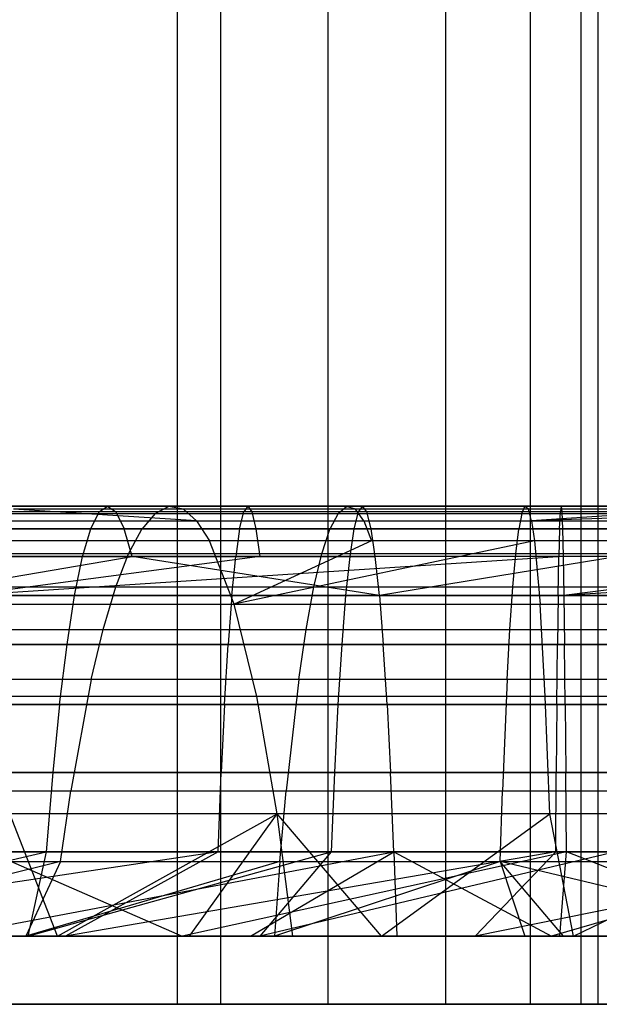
# Model space of a CAD drawing. Extents: x 0.1 to 12.1, y -6 to 6.
# Tile 145 of 181: x 9.796 to 10.066, y -0.9 to -0.442. Entities that reach past the tile are written whole.
import ezdxf

# ---------------------------------------------------------------- set-up
doc = ezdxf.new("R2010")
doc.units = 0
doc.header["$LTSCALE"] = 2.54
doc.layers.get('0').update_dxf_attribs({"linetype": 'CONTINUOUS'})

# ---------------------------------------------------------------- blocks, each defined once
blk = doc.blocks.new('DROPS_COLOR_C_STL')
at = {"color": 0}
for p, q in [((9.86913, 0.9, 38.28961), (9.86913, -0.9, 38.28961)), ((9.86913, 0.9, 38.28961), (9.86913, -0.9, 38.28961)), ((9.88945, -0.9, 27.89805), (9.88945, 0.9, 27.89805)), ((9.88945, -0.9, 27.89805), (9.88945, 0.9, 27.89805)), ((9.93924, 0.9, 38.53092), (9.93924, -0.9, 38.53092)), ((9.93924, 0.9, 38.53092), (9.93924, -0.9, 38.53092)), ((9.99406, 0.9, 38.77616), (9.99406, -0.9, 38.77616)), ((9.99406, 0.9, 38.77616), (9.99406, -0.9, 38.77616)), ((10.03336, 0.9, 39.02435), (10.03336, -0.9, 39.02435)), ((10.03336, 0.9, 39.02435), (10.03336, -0.9, 39.02435)), ((10.05701, 0.9, 39.27452), (10.05701, -0.9, 39.27452)), ((10.05701, 0.9, 39.27452), (10.05701, -0.9, 39.27452)), ((10.06491, 0.9, 39.52568), (10.06491, -0.9, 39.52568)), ((10.06491, 0.9, 39.52568), (10.06491, -0.9, 39.52568)), ((9.83675, -0.66832, 19.54565), (9.71835, -0.66832, 19.53533)), ((9.83675, -0.66832, 19.54565), (9.71835, -0.66832, 19.53533)), ((9.75634, -0.66832, 21.3444), (9.90201, -0.66832, 21.35129)), ((9.75634, -0.66832, 21.3444), (9.90201, -0.66832, 21.35129)), ((9.8651, -0.66848, 17.7547), (9.78341, -0.66848, 17.7423)), ((9.8651, -0.66848, 17.7547), (9.78341, -0.66848, 17.7423)), ((9.83285, -0.67094, 19.6015), (9.83675, -0.66832, 19.54565)), ((9.83285, -0.67094, 19.6015), (9.83675, -0.66832, 19.54565)), ((9.95542, -0.66832, 19.55196), (9.83675, -0.66832, 19.54565)), ((9.95542, -0.66832, 19.55196), (9.83675, -0.66832, 19.54565)), ((9.83675, -0.66832, 19.54565), (9.84064, -0.67094, 19.4898)), ((9.83675, -0.66832, 19.54565), (9.84064, -0.67094, 19.4898)), ((9.85887, -0.6717, 17.8039), (9.8651, -0.66848, 17.7547)), ((9.85887, -0.6717, 17.8039), (9.8651, -0.66848, 17.7547)), ((9.87211, -0.66978, 17.69931), (9.8651, -0.66848, 17.7547)), ((9.87211, -0.66978, 17.69931), (9.8651, -0.66848, 17.7547)), ((9.9479, -0.66848, 17.76315), (9.8651, -0.66848, 17.7547)), ((9.9479, -0.66848, 17.76315), (9.8651, -0.66848, 17.7547)), ((9.90201, -0.66832, 21.35129), (9.90013, -0.67094, 21.40725)), ((9.90201, -0.66832, 21.35129), (9.90013, -0.67094, 21.40725)), ((9.90201, -0.66832, 21.35129), (10.04782, -0.66832, 21.35415)), ((9.90201, -0.66832, 21.35129), (10.04782, -0.66832, 21.35415)), ((9.90201, -0.66832, 21.35129), (9.9039, -0.67094, 21.29533)), ((9.90201, -0.66832, 21.35129), (9.9039, -0.67094, 21.29533)), ((9.94407, -0.6717, 17.8126), (9.9479, -0.66848, 17.76315)), ((9.94407, -0.6717, 17.8126), (9.9479, -0.66848, 17.76315)), ((9.95222, -0.66978, 17.70748), (9.9479, -0.66848, 17.76315)), ((9.95222, -0.66978, 17.70748), (9.9479, -0.66848, 17.76315)), ((10.03101, -0.66848, 17.76752), (9.9479, -0.66848, 17.76315)), ((10.03101, -0.66848, 17.76752), (9.9479, -0.66848, 17.76315)), ((9.95542, -0.66832, 19.55196), (9.95342, -0.67094, 19.60791)), ((9.95542, -0.66832, 19.55196), (9.95342, -0.67094, 19.60791)), ((9.95742, -0.67094, 19.49601), (9.95542, -0.66832, 19.55196)), ((10.07405, -0.66832, 19.55424), (9.95542, -0.66832, 19.55196)), ((9.95742, -0.67094, 19.49601), (9.95542, -0.66832, 19.55196)), ((10.07405, -0.66832, 19.55424), (9.95542, -0.66832, 19.55196)), ((10.02959, -0.6717, 17.81709), (10.03101, -0.66848, 17.76752)), ((10.02959, -0.6717, 17.81709), (10.03101, -0.66848, 17.76752)), ((10.03262, -0.66978, 17.7117), (10.03101, -0.66848, 17.76752)), ((10.03262, -0.66978, 17.7117), (10.03101, -0.66848, 17.76752)), ((10.11461, -0.66848, 17.76781), (10.03101, -0.66848, 17.76752)), ((10.11461, -0.66848, 17.76781), (10.03101, -0.66848, 17.76752)), ((10.04782, -0.66832, 21.35415), (10.04748, -0.67094, 21.41014)), ((10.04782, -0.66832, 21.35415), (10.04748, -0.67094, 21.41014)), ((10.04782, -0.66832, 21.35415), (10.19389, -0.66832, 21.35299)), ((10.04782, -0.66832, 21.35415), (10.19389, -0.66832, 21.35299)), ((10.04782, -0.66832, 21.35415), (10.04817, -0.67094, 21.29816)), ((10.04782, -0.66832, 21.35415), (10.04817, -0.67094, 21.29816)), ((9.83285, -0.67094, 19.6015), (9.71256, -0.67094, 19.59101)), ((9.83285, -0.67094, 19.6015), (9.71256, -0.67094, 19.59101)), ((9.84064, -0.67094, 19.4898), (9.72414, -0.67094, 19.47964)), ((9.84064, -0.67094, 19.4898), (9.72414, -0.67094, 19.47964)), ((9.90013, -0.67094, 21.40725), (9.75292, -0.67094, 21.40028)), ((9.90013, -0.67094, 21.40725), (9.75292, -0.67094, 21.40028)), ((9.9039, -0.67094, 21.29533), (9.75976, -0.67094, 21.28851)), ((9.9039, -0.67094, 21.29533), (9.75976, -0.67094, 21.28851)), ((9.77482, -0.6717, 17.79114), (9.85887, -0.6717, 17.8039)), ((9.77482, -0.6717, 17.79114), (9.85887, -0.6717, 17.8039)), ((9.87822, -0.67518, 17.65109), (9.79309, -0.66978, 17.6873)), ((9.87822, -0.67518, 17.65109), (9.79309, -0.66978, 17.6873)), ((9.87211, -0.66978, 17.69931), (9.79309, -0.66978, 17.6873)), ((9.87211, -0.66978, 17.69931), (9.79309, -0.66978, 17.6873)), ((9.82897, -0.67882, 19.6571), (9.83285, -0.67094, 19.6015)), ((9.82897, -0.67882, 19.6571), (9.83285, -0.67094, 19.6015)), ((9.95342, -0.67094, 19.60791), (9.83285, -0.67094, 19.6015)), ((9.95342, -0.67094, 19.60791), (9.83285, -0.67094, 19.6015)), ((9.95742, -0.67094, 19.49601), (9.84064, -0.67094, 19.4898)), ((9.84064, -0.67094, 19.4898), (9.84452, -0.67882, 19.43419)), ((9.95742, -0.67094, 19.49601), (9.84064, -0.67094, 19.4898)), ((9.84064, -0.67094, 19.4898), (9.84452, -0.67882, 19.43419)), ((9.85887, -0.6717, 17.8039), (9.85272, -0.67896, 17.85246)), ((9.85887, -0.6717, 17.8039), (9.85272, -0.67896, 17.85246)), ((9.85887, -0.6717, 17.8039), (9.94407, -0.6717, 17.8126)), ((9.85887, -0.6717, 17.8039), (9.94407, -0.6717, 17.8126)), ((9.87822, -0.67518, 17.65109), (9.87211, -0.66978, 17.69931)), ((9.95222, -0.66978, 17.70748), (9.87211, -0.66978, 17.69931)), ((9.87822, -0.67518, 17.65109), (9.87211, -0.66978, 17.69931)), ((9.95222, -0.66978, 17.70748), (9.87211, -0.66978, 17.69931)), ((9.89825, -0.67882, 21.46296), (9.90013, -0.67094, 21.40725)), ((9.89825, -0.67882, 21.46296), (9.90013, -0.67094, 21.40725)), ((10.04748, -0.67094, 21.41014), (9.90013, -0.67094, 21.40725)), ((10.04748, -0.67094, 21.41014), (9.90013, -0.67094, 21.40725)), ((10.04817, -0.67094, 21.29816), (9.9039, -0.67094, 21.29533)), ((9.9039, -0.67094, 21.29533), (9.90577, -0.67882, 21.23962)), ((9.9039, -0.67094, 21.29533), (9.90577, -0.67882, 21.23962)), ((10.04817, -0.67094, 21.29816), (9.9039, -0.67094, 21.29533)), ((9.94407, -0.6717, 17.8126), (9.94029, -0.67896, 17.86139)), ((9.94407, -0.6717, 17.8126), (9.94029, -0.67896, 17.86139)), ((9.94407, -0.6717, 17.8126), (10.02959, -0.6717, 17.81709)), ((9.94407, -0.6717, 17.8126), (10.02959, -0.6717, 17.81709)), ((9.95342, -0.67094, 19.60791), (9.95143, -0.67882, 19.66362)), ((9.95342, -0.67094, 19.60791), (9.95143, -0.67882, 19.66362)), ((9.95597, -0.67518, 17.65903), (9.95222, -0.66978, 17.70748)), ((10.03262, -0.66978, 17.7117), (9.95222, -0.66978, 17.70748)), ((9.95597, -0.67518, 17.65903), (9.95222, -0.66978, 17.70748)), ((10.03262, -0.66978, 17.7117), (9.95222, -0.66978, 17.70748)), ((10.07395, -0.67094, 19.61023), (9.95342, -0.67094, 19.60791)), ((10.07395, -0.67094, 19.61023), (9.95342, -0.67094, 19.60791)), ((9.95941, -0.67882, 19.4403), (9.95742, -0.67094, 19.49601)), ((10.07415, -0.67094, 19.49826), (9.95742, -0.67094, 19.49601)), ((9.95941, -0.67882, 19.4403), (9.95742, -0.67094, 19.49601)), ((10.07415, -0.67094, 19.49826), (9.95742, -0.67094, 19.49601)), ((10.02959, -0.6717, 17.81709), (10.02818, -0.67896, 17.86601)), ((10.02959, -0.6717, 17.81709), (10.02818, -0.67896, 17.86601)), ((10.02959, -0.6717, 17.81709), (10.1156, -0.6717, 17.81739)), ((10.02959, -0.6717, 17.81709), (10.1156, -0.6717, 17.81739)), ((10.03402, -0.67518, 17.66313), (10.03262, -0.66978, 17.7117)), ((10.11349, -0.66978, 17.71199), (10.03262, -0.66978, 17.7117)), ((10.03402, -0.67518, 17.66313), (10.03262, -0.66978, 17.7117)), ((10.11349, -0.66978, 17.71199), (10.03262, -0.66978, 17.7117)), ((10.19429, -0.66978, 17.70833), (10.03402, -0.67518, 17.66313)), ((10.19429, -0.66978, 17.70833), (10.03402, -0.67518, 17.66313)), ((10.11349, -0.66978, 17.71199), (10.03402, -0.67518, 17.66313)), ((10.11349, -0.66978, 17.71199), (10.03402, -0.67518, 17.66313)), ((10.04714, -0.67882, 21.46588), (10.04748, -0.67094, 21.41014)), ((10.04714, -0.67882, 21.46588), (10.04748, -0.67094, 21.41014)), ((10.19509, -0.67094, 21.40897), (10.04748, -0.67094, 21.41014)), ((10.19509, -0.67094, 21.40897), (10.04748, -0.67094, 21.41014)), ((10.19269, -0.67094, 21.29702), (10.04817, -0.67094, 21.29816)), ((10.04817, -0.67094, 21.29816), (10.04851, -0.67882, 21.24242)), ((10.04817, -0.67094, 21.29816), (10.04851, -0.67882, 21.24242)), ((10.19269, -0.67094, 21.29702), (10.04817, -0.67094, 21.29816)), ((9.72545, -0.67518, 17.62409), (9.87822, -0.67518, 17.65109)), ((9.72545, -0.67518, 17.62409), (9.87822, -0.67518, 17.65109)), ((9.87822, -0.67518, 17.65109), (9.95597, -0.67518, 17.65903)), ((9.87822, -0.67518, 17.65109), (9.95597, -0.67518, 17.65903)), ((9.87822, -0.67518, 17.65109), (9.88421, -0.68445, 17.60377)), ((9.87822, -0.67518, 17.65109), (9.88421, -0.68445, 17.60377)), ((9.95597, -0.67518, 17.65903), (10.03402, -0.67518, 17.66313)), ((9.95597, -0.67518, 17.65903), (10.03402, -0.67518, 17.66313)), ((9.95597, -0.67518, 17.65903), (9.95966, -0.68445, 17.61147)), ((9.95597, -0.67518, 17.65903), (9.95966, -0.68445, 17.61147)), ((10.03402, -0.67518, 17.66313), (10.19095, -0.67518, 17.65986)), ((10.03402, -0.67518, 17.66313), (10.19095, -0.67518, 17.65986)), ((10.03402, -0.67518, 17.66313), (10.0354, -0.68445, 17.61544)), ((10.03402, -0.67518, 17.66313), (10.0354, -0.68445, 17.61544)), ((9.82897, -0.67882, 19.6571), (9.7068, -0.67882, 19.64645)), ((9.82897, -0.67882, 19.6571), (9.7068, -0.67882, 19.64645)), ((9.72991, -0.67882, 19.4242), (9.84452, -0.67882, 19.43419)), ((9.72991, -0.67882, 19.4242), (9.84452, -0.67882, 19.43419)), ((9.74951, -0.67882, 21.45592), (9.89825, -0.67882, 21.46296)), ((9.74951, -0.67882, 21.45592), (9.89825, -0.67882, 21.46296)), ((9.76317, -0.67882, 21.23288), (9.90577, -0.67882, 21.23962)), ((9.76317, -0.67882, 21.23288), (9.90577, -0.67882, 21.23962)), ((9.85272, -0.67896, 17.85246), (9.76634, -0.67896, 17.83934)), ((9.85272, -0.67896, 17.85246), (9.76634, -0.67896, 17.83934)), ((9.82519, -0.69175, 19.71126), (9.82897, -0.67882, 19.6571)), ((9.82519, -0.69175, 19.71126), (9.82897, -0.67882, 19.6571)), ((9.95143, -0.67882, 19.66362), (9.82897, -0.67882, 19.6571)), ((9.95143, -0.67882, 19.66362), (9.82897, -0.67882, 19.6571)), ((9.8483, -0.69175, 19.38004), (9.84452, -0.67882, 19.43419)), ((9.95941, -0.67882, 19.4403), (9.84452, -0.67882, 19.43419)), ((9.95941, -0.67882, 19.4403), (9.84452, -0.67882, 19.43419)), ((9.8483, -0.69175, 19.38004), (9.84452, -0.67882, 19.43419)), ((9.84656, -0.69049, 17.90115), (9.85272, -0.67896, 17.85246)), ((9.84656, -0.69049, 17.90115), (9.85272, -0.67896, 17.85246)), ((9.94029, -0.67896, 17.86139), (9.85272, -0.67896, 17.85246)), ((9.94029, -0.67896, 17.86139), (9.85272, -0.67896, 17.85246)), ((9.89825, -0.67882, 21.46296), (9.89643, -0.69175, 21.51721)), ((9.89825, -0.67882, 21.46296), (9.89643, -0.69175, 21.51721)), ((9.89825, -0.67882, 21.46296), (10.04714, -0.67882, 21.46588)), ((9.89825, -0.67882, 21.46296), (10.04714, -0.67882, 21.46588)), ((9.90577, -0.67882, 21.23962), (10.04851, -0.67882, 21.24242)), ((9.90577, -0.67882, 21.23962), (10.04851, -0.67882, 21.24242)), ((9.90577, -0.67882, 21.23962), (9.9076, -0.69175, 21.18537)), ((9.90577, -0.67882, 21.23962), (9.9076, -0.69175, 21.18537)), ((9.93649, -0.69049, 17.91033), (9.94029, -0.67896, 17.86139)), ((9.93649, -0.69049, 17.91033), (9.94029, -0.67896, 17.86139)), ((10.02818, -0.67896, 17.86601), (9.94029, -0.67896, 17.86139)), ((10.02818, -0.67896, 17.86601), (9.94029, -0.67896, 17.86139)), ((9.95143, -0.67882, 19.66362), (9.94949, -0.69175, 19.71787)), ((9.95143, -0.67882, 19.66362), (9.94949, -0.69175, 19.71787)), ((10.07385, -0.67882, 19.66598), (9.95143, -0.67882, 19.66362)), ((10.07385, -0.67882, 19.66598), (9.95143, -0.67882, 19.66362)), ((9.96135, -0.69175, 19.38605), (9.95941, -0.67882, 19.4403)), ((10.07425, -0.67882, 19.44252), (9.95941, -0.67882, 19.4403)), ((9.96135, -0.69175, 19.38605), (9.95941, -0.67882, 19.4403)), ((10.07425, -0.67882, 19.44252), (9.95941, -0.67882, 19.4403)), ((10.02676, -0.69049, 17.91506), (10.02818, -0.67896, 17.86601)), ((10.02676, -0.69049, 17.91506), (10.02818, -0.67896, 17.86601)), ((10.11658, -0.67896, 17.86632), (10.02818, -0.67896, 17.86601)), ((10.11658, -0.67896, 17.86632), (10.02818, -0.67896, 17.86601)), ((10.04714, -0.67882, 21.46588), (10.0468, -0.69175, 21.52017)), ((10.04714, -0.67882, 21.46588), (10.0468, -0.69175, 21.52017)), ((10.04714, -0.67882, 21.46588), (10.19628, -0.67882, 21.4647)), ((10.04714, -0.67882, 21.46588), (10.19628, -0.67882, 21.4647)), ((10.04851, -0.67882, 21.24242), (10.1915, -0.67882, 21.24129)), ((10.04851, -0.67882, 21.24242), (10.1915, -0.67882, 21.24129)), ((10.04851, -0.67882, 21.24242), (10.04884, -0.69175, 21.18814)), ((10.04851, -0.67882, 21.24242), (10.04884, -0.69175, 21.18814)), ((9.88421, -0.68445, 17.60377), (9.73597, -0.68445, 17.57757)), ((9.88421, -0.68445, 17.60377), (9.73597, -0.68445, 17.57757)), ((9.89568, -0.71395, 17.51316), (9.88421, -0.68445, 17.60377)), ((9.95966, -0.68445, 17.61147), (9.88421, -0.68445, 17.60377)), ((9.89568, -0.71395, 17.51316), (9.88421, -0.68445, 17.60377)), ((9.95966, -0.68445, 17.61147), (9.88421, -0.68445, 17.60377)), ((10.0354, -0.68445, 17.61544), (9.89568, -0.71395, 17.51316)), ((10.0354, -0.68445, 17.61544), (9.89568, -0.71395, 17.51316)), ((9.95966, -0.68445, 17.61147), (9.89568, -0.71395, 17.51316)), ((9.95966, -0.68445, 17.61147), (9.89568, -0.71395, 17.51316)), ((10.0354, -0.68445, 17.61544), (9.95966, -0.68445, 17.61147)), ((10.0354, -0.68445, 17.61544), (9.95966, -0.68445, 17.61147)), ((10.18767, -0.68445, 17.61227), (10.0354, -0.68445, 17.61544)), ((10.0354, -0.68445, 17.61544), (10.03802, -0.71395, 17.52415)), ((10.0354, -0.68445, 17.61544), (10.03802, -0.71395, 17.52415)), ((10.18767, -0.68445, 17.61227), (10.0354, -0.68445, 17.61544)), ((9.84656, -0.69049, 17.90115), (9.75784, -0.69049, 17.88767)), ((9.84656, -0.69049, 17.90115), (9.75784, -0.69049, 17.88767)), ((9.84061, -0.70589, 17.94817), (9.84656, -0.69049, 17.90115)), ((9.84061, -0.70589, 17.94817), (9.84656, -0.69049, 17.90115)), ((9.93649, -0.69049, 17.91033), (9.84656, -0.69049, 17.90115)), ((9.93649, -0.69049, 17.91033), (9.84656, -0.69049, 17.90115)), ((9.93283, -0.70589, 17.95758), (9.93649, -0.69049, 17.91033)), ((9.93283, -0.70589, 17.95758), (9.93649, -0.69049, 17.91033)), ((10.02676, -0.69049, 17.91506), (9.93649, -0.69049, 17.91033)), ((10.02676, -0.69049, 17.91506), (9.93649, -0.69049, 17.91033)), ((10.0254, -0.70589, 17.96244), (10.02676, -0.69049, 17.91506)), ((10.0254, -0.70589, 17.96244), (10.02676, -0.69049, 17.91506)), ((10.11756, -0.69049, 17.91538), (10.02676, -0.69049, 17.91506)), ((10.11756, -0.69049, 17.91538), (10.02676, -0.69049, 17.91506)), ((9.82519, -0.69175, 19.71126), (9.70118, -0.69175, 19.70045)), ((9.82519, -0.69175, 19.71126), (9.70118, -0.69175, 19.70045)), ((9.73552, -0.69175, 19.37021), (9.8483, -0.69175, 19.38004)), ((9.73552, -0.69175, 19.37021), (9.8483, -0.69175, 19.38004)), ((9.74106, -0.70994, 19.31696), (9.8483, -0.69175, 19.38004)), ((9.74106, -0.70994, 19.31696), (9.8483, -0.69175, 19.38004)), ((9.89643, -0.69175, 21.51721), (9.74619, -0.69175, 21.51011)), ((9.89643, -0.69175, 21.51721), (9.74619, -0.69175, 21.51011)), ((9.9076, -0.69175, 21.18537), (9.76649, -0.69175, 21.17869)), ((9.9076, -0.69175, 21.18537), (9.76649, -0.69175, 21.17869)), ((10.04884, -0.69175, 21.18814), (9.76976, -0.70994, 21.12525)), ((10.04884, -0.69175, 21.18814), (9.76976, -0.70994, 21.12525)), ((9.9076, -0.69175, 21.18537), (9.76976, -0.70994, 21.12525)), ((9.9076, -0.69175, 21.18537), (9.76976, -0.70994, 21.12525)), ((9.82146, -0.70994, 19.76467), (9.82519, -0.69175, 19.71126)), ((9.82146, -0.70994, 19.76467), (9.82519, -0.69175, 19.71126)), ((9.94949, -0.69175, 19.71787), (9.82519, -0.69175, 19.71126)), ((9.94949, -0.69175, 19.71787), (9.82519, -0.69175, 19.71126)), ((9.8483, -0.69175, 19.38004), (9.96135, -0.69175, 19.38605)), ((9.96326, -0.70994, 19.33255), (9.8483, -0.69175, 19.38004)), ((9.96326, -0.70994, 19.33255), (9.8483, -0.69175, 19.38004)), ((9.8483, -0.69175, 19.38004), (9.96135, -0.69175, 19.38605)), ((9.89463, -0.70994, 21.57072), (9.89643, -0.69175, 21.51721)), ((9.89463, -0.70994, 21.57072), (9.89643, -0.69175, 21.51721)), ((10.0468, -0.69175, 21.52017), (9.89643, -0.69175, 21.51721)), ((10.0468, -0.69175, 21.52017), (9.89643, -0.69175, 21.51721)), ((10.04884, -0.69175, 21.18814), (9.9076, -0.69175, 21.18537)), ((10.04884, -0.69175, 21.18814), (9.9076, -0.69175, 21.18537)), ((9.94949, -0.69175, 19.71787), (9.94758, -0.70994, 19.77137)), ((9.94949, -0.69175, 19.71787), (9.94758, -0.70994, 19.77137)), ((10.07375, -0.69175, 19.72026), (9.94949, -0.69175, 19.71787)), ((10.07375, -0.69175, 19.72026), (9.94949, -0.69175, 19.71787)), ((9.96326, -0.70994, 19.33255), (9.96135, -0.69175, 19.38605)), ((9.96326, -0.70994, 19.33255), (9.96135, -0.69175, 19.38605)), ((10.07435, -0.69175, 19.38823), (9.96135, -0.69175, 19.38605)), ((10.07435, -0.69175, 19.38823), (9.96135, -0.69175, 19.38605)), ((10.07435, -0.69175, 19.38823), (9.96326, -0.70994, 19.33255)), ((10.07435, -0.69175, 19.38823), (9.96326, -0.70994, 19.33255)), ((10.04647, -0.70994, 21.5737), (10.0468, -0.69175, 21.52017)), ((10.04647, -0.70994, 21.5737), (10.0468, -0.69175, 21.52017)), ((10.19744, -0.69175, 21.51897), (10.0468, -0.69175, 21.52017)), ((10.19744, -0.69175, 21.51897), (10.0468, -0.69175, 21.52017)), ((10.19033, -0.69175, 21.18702), (10.04884, -0.69175, 21.18814)), ((10.04884, -0.69175, 21.18814), (10.04917, -0.70994, 21.1346)), ((10.04884, -0.69175, 21.18814), (10.04917, -0.70994, 21.1346)), ((10.19033, -0.69175, 21.18702), (10.04884, -0.69175, 21.18814)), ((10.33174, -0.69175, 21.182), (10.04917, -0.70994, 21.1346)), ((10.19033, -0.69175, 21.18702), (10.04917, -0.70994, 21.1346)), ((10.33174, -0.69175, 21.182), (10.04917, -0.70994, 21.1346)), ((10.19033, -0.69175, 21.18702), (10.04917, -0.70994, 21.1346)), ((9.74962, -0.70589, 17.93436), (9.84061, -0.70589, 17.94817)), ((9.74962, -0.70589, 17.93436), (9.84061, -0.70589, 17.94817)), ((9.83469, -0.72572, 17.9949), (9.84061, -0.70589, 17.94817)), ((9.83469, -0.72572, 17.9949), (9.84061, -0.70589, 17.94817)), ((9.84061, -0.70589, 17.94817), (9.93283, -0.70589, 17.95758)), ((9.84061, -0.70589, 17.94817), (9.93283, -0.70589, 17.95758)), ((9.92919, -0.72572, 18.00454), (9.93283, -0.70589, 17.95758)), ((9.92919, -0.72572, 18.00454), (9.93283, -0.70589, 17.95758)), ((9.93283, -0.70589, 17.95758), (10.0254, -0.70589, 17.96244)), ((9.93283, -0.70589, 17.95758), (10.0254, -0.70589, 17.96244)), ((10.02404, -0.72572, 18.00952), (10.0254, -0.70589, 17.96244)), ((10.02404, -0.72572, 18.00952), (10.0254, -0.70589, 17.96244)), ((10.0254, -0.70589, 17.96244), (10.11851, -0.70589, 17.96277)), ((10.0254, -0.70589, 17.96244), (10.11851, -0.70589, 17.96277)), ((9.82146, -0.70994, 19.76467), (9.69564, -0.70994, 19.7537)), ((9.82146, -0.70994, 19.76467), (9.69564, -0.70994, 19.7537)), ((9.96326, -0.70994, 19.33255), (9.74106, -0.70994, 19.31696)), ((9.96326, -0.70994, 19.33255), (9.74106, -0.70994, 19.31696)), ((9.74292, -0.70994, 21.56355), (9.89463, -0.70994, 21.57072)), ((9.74292, -0.70994, 21.56355), (9.89463, -0.70994, 21.57072)), ((9.75611, -0.71395, 17.48849), (9.89568, -0.71395, 17.51316)), ((9.75611, -0.71395, 17.48849), (9.89568, -0.71395, 17.51316)), ((9.76976, -0.70994, 21.12525), (10.04917, -0.70994, 21.1346)), ((9.76976, -0.70994, 21.12525), (10.04917, -0.70994, 21.1346)), ((9.81793, -0.73264, 19.81525), (9.82146, -0.70994, 19.76467)), ((9.81793, -0.73264, 19.81525), (9.82146, -0.70994, 19.76467)), ((9.94758, -0.70994, 19.77137), (9.82146, -0.70994, 19.76467)), ((9.94758, -0.70994, 19.77137), (9.82146, -0.70994, 19.76467)), ((9.89463, -0.70994, 21.57072), (9.89292, -0.73264, 21.6214)), ((9.89463, -0.70994, 21.57072), (9.89292, -0.73264, 21.6214)), ((9.89463, -0.70994, 21.57072), (10.04647, -0.70994, 21.5737)), ((9.89463, -0.70994, 21.57072), (10.04647, -0.70994, 21.5737)), ((9.89568, -0.71395, 17.51316), (10.03802, -0.71395, 17.52415)), ((9.90625, -0.75683, 17.42967), (9.89568, -0.71395, 17.51316)), ((9.90625, -0.75683, 17.42967), (9.89568, -0.71395, 17.51316)), ((9.89568, -0.71395, 17.51316), (10.03802, -0.71395, 17.52415)), ((9.94758, -0.70994, 19.77137), (9.94577, -0.73264, 19.82204)), ((9.94758, -0.70994, 19.77137), (9.94577, -0.73264, 19.82204)), ((10.07365, -0.70994, 19.7738), (9.94758, -0.70994, 19.77137)), ((10.07365, -0.70994, 19.7738), (9.94758, -0.70994, 19.77137)), ((10.18565, -0.70994, 19.33305), (9.96326, -0.70994, 19.33255)), ((9.96326, -0.70994, 19.33255), (9.96507, -0.73264, 19.28188)), ((9.96326, -0.70994, 19.33255), (9.96507, -0.73264, 19.28188)), ((10.18565, -0.70994, 19.33305), (9.96326, -0.70994, 19.33255)), ((10.03802, -0.71395, 17.52415), (10.1814, -0.71395, 17.52117)), ((10.04045, -0.75683, 17.44004), (10.03802, -0.71395, 17.52415)), ((10.04045, -0.75683, 17.44004), (10.03802, -0.71395, 17.52415)), ((10.03802, -0.71395, 17.52415), (10.1814, -0.71395, 17.52117)), ((10.04647, -0.70994, 21.5737), (10.04616, -0.73264, 21.62441)), ((10.04647, -0.70994, 21.5737), (10.04616, -0.73264, 21.62441)), ((10.04647, -0.70994, 21.5737), (10.19859, -0.70994, 21.5725)), ((10.04647, -0.70994, 21.5737), (10.19859, -0.70994, 21.5725)), ((10.04917, -0.70994, 21.1346), (10.32912, -0.70994, 21.12852)), ((10.04917, -0.70994, 21.1346), (10.32912, -0.70994, 21.12852)), ((10.04917, -0.70994, 21.1346), (10.04948, -0.73264, 21.08389)), ((10.04917, -0.70994, 21.1346), (10.04948, -0.73264, 21.08389)), ((9.74146, -0.72572, 17.98074), (9.83469, -0.72572, 17.9949)), ((9.74146, -0.72572, 17.98074), (9.83469, -0.72572, 17.9949)), ((9.82911, -0.74899, 18.03896), (9.83469, -0.72572, 17.9949)), ((9.82911, -0.74899, 18.03896), (9.83469, -0.72572, 17.9949)), ((9.83469, -0.72572, 17.9949), (9.92919, -0.72572, 18.00454)), ((9.83469, -0.72572, 17.9949), (9.92919, -0.72572, 18.00454)), ((9.92576, -0.74899, 18.04882), (9.92919, -0.72572, 18.00454)), ((9.92576, -0.74899, 18.04882), (9.92919, -0.72572, 18.00454)), ((9.92919, -0.72572, 18.00454), (10.02404, -0.72572, 18.00952)), ((9.92919, -0.72572, 18.00454), (10.02404, -0.72572, 18.00952)), ((10.02276, -0.74899, 18.05392), (10.02404, -0.72572, 18.00952)), ((10.02276, -0.74899, 18.05392), (10.02404, -0.72572, 18.00952)), ((10.02404, -0.72572, 18.00952), (10.11945, -0.72572, 18.00986)), ((10.02404, -0.72572, 18.00952), (10.11945, -0.72572, 18.00986)), ((9.81793, -0.73264, 19.81525), (9.6904, -0.73264, 19.80413)), ((9.81793, -0.73264, 19.81525), (9.6904, -0.73264, 19.80413)), ((9.89292, -0.73264, 21.6214), (9.73982, -0.73264, 21.61416)), ((9.89292, -0.73264, 21.6214), (9.73982, -0.73264, 21.61416)), ((9.74631, -0.73264, 19.26653), (9.96507, -0.73264, 19.28188)), ((9.74631, -0.73264, 19.26653), (9.96507, -0.73264, 19.28188)), ((10.04948, -0.73264, 21.08389), (9.77286, -0.73264, 21.07464)), ((10.04948, -0.73264, 21.08389), (9.77286, -0.73264, 21.07464)), ((9.81449, -0.7606, 19.86457), (9.81793, -0.73264, 19.81525)), ((9.81449, -0.7606, 19.86457), (9.81793, -0.73264, 19.81525)), ((9.94577, -0.73264, 19.82204), (9.81793, -0.73264, 19.81525)), ((9.94577, -0.73264, 19.82204), (9.81793, -0.73264, 19.81525)), ((9.89126, -0.7606, 21.67082), (9.89292, -0.73264, 21.6214)), ((9.89126, -0.7606, 21.67082), (9.89292, -0.73264, 21.6214)), ((10.04616, -0.73264, 21.62441), (9.89292, -0.73264, 21.6214)), ((10.04616, -0.73264, 21.62441), (9.89292, -0.73264, 21.6214)), ((9.94577, -0.73264, 19.82204), (9.94401, -0.7606, 19.87146)), ((9.94577, -0.73264, 19.82204), (9.94401, -0.7606, 19.87146)), ((10.07356, -0.73264, 19.82451), (9.94577, -0.73264, 19.82204)), ((10.07356, -0.73264, 19.82451), (9.94577, -0.73264, 19.82204)), ((9.96507, -0.73264, 19.28188), (10.18402, -0.73264, 19.28237)), ((9.96683, -0.7606, 19.23246), (9.96507, -0.73264, 19.28188)), ((9.96507, -0.73264, 19.28188), (10.18402, -0.73264, 19.28237)), ((9.96683, -0.7606, 19.23246), (9.96507, -0.73264, 19.28188)), ((10.04586, -0.7606, 21.67386), (10.04616, -0.73264, 21.62441)), ((10.04586, -0.7606, 21.67386), (10.04616, -0.73264, 21.62441)), ((10.19968, -0.73264, 21.62319), (10.04616, -0.73264, 21.62441)), ((10.19968, -0.73264, 21.62319), (10.04616, -0.73264, 21.62441)), ((10.04979, -0.7606, 21.03445), (10.04948, -0.73264, 21.08389)), ((10.32664, -0.73264, 21.07788), (10.04948, -0.73264, 21.08389)), ((10.04979, -0.7606, 21.03445), (10.04948, -0.73264, 21.08389)), ((10.32664, -0.73264, 21.07788), (10.04948, -0.73264, 21.08389)), ((9.82911, -0.74899, 18.03896), (9.73377, -0.74899, 18.02448)), ((9.82911, -0.74899, 18.03896), (9.73377, -0.74899, 18.02448)), ((9.82911, -0.74899, 18.03896), (9.81963, -0.80073, 18.11385)), ((9.82911, -0.74899, 18.03896), (9.81963, -0.80073, 18.11385)), ((9.92576, -0.74899, 18.04882), (9.82911, -0.74899, 18.03896)), ((9.92576, -0.74899, 18.04882), (9.82911, -0.74899, 18.03896)), ((9.92576, -0.74899, 18.04882), (9.91992, -0.80073, 18.12408)), ((9.92576, -0.74899, 18.04882), (9.91992, -0.80073, 18.12408)), ((10.02276, -0.74899, 18.05392), (9.92576, -0.74899, 18.04882)), ((10.02276, -0.74899, 18.05392), (9.92576, -0.74899, 18.04882)), ((10.02276, -0.74899, 18.05392), (10.02059, -0.80073, 18.12936)), ((10.02276, -0.74899, 18.05392), (10.02059, -0.80073, 18.12936)), ((10.12034, -0.74899, 18.05426), (10.02276, -0.74899, 18.05392)), ((10.12034, -0.74899, 18.05426), (10.02276, -0.74899, 18.05392)), ((9.90625, -0.75683, 17.42967), (9.77467, -0.75683, 17.40642)), ((9.90625, -0.75683, 17.42967), (9.77467, -0.75683, 17.40642)), ((9.9157, -0.81143, 17.35501), (9.90625, -0.75683, 17.42967)), ((9.9157, -0.81143, 17.35501), (9.90625, -0.75683, 17.42967)), ((10.04045, -0.75683, 17.44004), (9.90625, -0.75683, 17.42967)), ((10.04045, -0.75683, 17.44004), (9.90625, -0.75683, 17.42967)), ((10.04261, -0.81143, 17.36481), (10.04045, -0.75683, 17.44004)), ((10.04261, -0.81143, 17.36481), (10.04045, -0.75683, 17.44004)), ((10.17562, -0.75683, 17.43722), (10.04045, -0.75683, 17.44004)), ((10.17562, -0.75683, 17.43722), (10.04045, -0.75683, 17.44004)), ((9.81449, -0.7606, 19.86457), (9.68528, -0.7606, 19.85331)), ((9.81449, -0.7606, 19.86457), (9.68528, -0.7606, 19.85331)), ((9.73679, -0.7606, 21.66351), (9.89126, -0.7606, 21.67082)), ((9.73679, -0.7606, 21.66351), (9.89126, -0.7606, 21.67082)), ((9.96683, -0.7606, 19.23246), (9.75142, -0.7606, 19.21735)), ((9.96683, -0.7606, 19.23246), (9.75142, -0.7606, 19.21735)), ((9.77589, -0.7606, 21.02528), (10.04979, -0.7606, 21.03445)), ((9.77589, -0.7606, 21.02528), (10.04979, -0.7606, 21.03445)), ((9.81449, -0.7606, 19.86457), (9.81133, -0.79219, 19.90984)), ((9.81449, -0.7606, 19.86457), (9.81133, -0.79219, 19.90984)), ((9.81449, -0.7606, 19.86457), (9.94401, -0.7606, 19.87146)), ((9.81449, -0.7606, 19.86457), (9.94401, -0.7606, 19.87146)), ((9.89126, -0.7606, 21.67082), (9.88973, -0.79219, 21.71618)), ((9.89126, -0.7606, 21.67082), (9.88973, -0.79219, 21.71618)), ((9.89126, -0.7606, 21.67082), (10.04586, -0.7606, 21.67386)), ((9.89126, -0.7606, 21.67082), (10.04586, -0.7606, 21.67386)), ((9.94401, -0.7606, 19.87146), (9.94239, -0.79219, 19.91681)), ((9.94401, -0.7606, 19.87146), (9.94239, -0.79219, 19.91681)), ((10.07347, -0.7606, 19.87395), (9.94401, -0.7606, 19.87146)), ((10.07347, -0.7606, 19.87395), (9.94401, -0.7606, 19.87146)), ((10.18243, -0.7606, 19.23295), (9.96683, -0.7606, 19.23246)), ((9.96683, -0.7606, 19.23246), (9.96845, -0.79219, 19.18711)), ((9.96683, -0.7606, 19.23246), (9.96845, -0.79219, 19.18711)), ((10.18243, -0.7606, 19.23295), (9.96683, -0.7606, 19.23246)), ((10.04586, -0.7606, 21.67386), (10.04558, -0.79219, 21.71924)), ((10.04586, -0.7606, 21.67386), (10.04558, -0.79219, 21.71924)), ((10.04586, -0.7606, 21.67386), (10.20074, -0.7606, 21.67263)), ((10.04586, -0.7606, 21.67386), (10.20074, -0.7606, 21.67263)), ((10.04979, -0.7606, 21.03445), (10.32421, -0.7606, 21.02849)), ((10.04979, -0.7606, 21.03445), (10.32421, -0.7606, 21.02849)), ((10.04979, -0.7606, 21.03445), (10.05006, -0.79219, 20.98907)), ((10.04979, -0.7606, 21.03445), (10.05006, -0.79219, 20.98907)), ((9.68059, -0.79219, 19.89845), (9.81133, -0.79219, 19.90984)), ((9.68059, -0.79219, 19.89845), (9.81133, -0.79219, 19.90984)), ((9.88973, -0.79219, 21.71618), (9.73402, -0.79219, 21.70881)), ((9.88973, -0.79219, 21.71618), (9.73402, -0.79219, 21.70881)), ((9.75612, -0.79219, 19.17221), (9.96845, -0.79219, 19.18711)), ((9.75612, -0.79219, 19.17221), (9.96845, -0.79219, 19.18711)), ((10.05006, -0.79219, 20.98907), (9.77866, -0.79219, 20.97998)), ((10.05006, -0.79219, 20.98907), (9.77866, -0.79219, 20.97998)), ((9.81133, -0.79219, 19.90984), (9.8083, -0.82903, 19.95333)), ((9.81133, -0.79219, 19.90984), (9.8083, -0.82903, 19.95333)), ((9.81133, -0.79219, 19.90984), (9.94239, -0.79219, 19.91681)), ((9.81133, -0.79219, 19.90984), (9.94239, -0.79219, 19.91681)), ((9.88826, -0.82903, 21.75975), (9.88973, -0.79219, 21.71618)), ((9.88826, -0.82903, 21.75975), (9.88973, -0.79219, 21.71618)), ((10.04558, -0.79219, 21.71924), (9.88973, -0.79219, 21.71618)), ((10.04558, -0.79219, 21.71924), (9.88973, -0.79219, 21.71618)), ((9.94239, -0.79219, 19.91681), (9.94083, -0.82903, 19.96038)), ((9.94239, -0.79219, 19.91681), (9.94083, -0.82903, 19.96038)), ((10.07339, -0.79219, 19.91934), (9.94239, -0.79219, 19.91681)), ((10.07339, -0.79219, 19.91934), (9.94239, -0.79219, 19.91681)), ((9.96845, -0.79219, 19.18711), (10.18098, -0.79219, 19.18759)), ((9.97001, -0.82903, 19.14355), (9.96845, -0.79219, 19.18711)), ((9.96845, -0.79219, 19.18711), (10.18098, -0.79219, 19.18759)), ((9.97001, -0.82903, 19.14355), (9.96845, -0.79219, 19.18711)), ((10.04531, -0.82903, 21.76283), (10.04558, -0.79219, 21.71924)), ((10.04531, -0.82903, 21.76283), (10.04558, -0.79219, 21.71924)), ((10.20171, -0.79219, 21.718), (10.04558, -0.79219, 21.71924)), ((10.20171, -0.79219, 21.718), (10.04558, -0.79219, 21.71924)), ((10.05033, -0.82903, 20.94547), (10.05006, -0.79219, 20.98907)), ((10.32199, -0.79219, 20.98317), (10.05006, -0.79219, 20.98907)), ((10.05033, -0.82903, 20.94547), (10.05006, -0.79219, 20.98907)), ((10.32199, -0.79219, 20.98317), (10.05006, -0.79219, 20.98907)), ((9.72069, -0.80073, 18.09882), (9.81963, -0.80073, 18.11385)), ((9.72069, -0.80073, 18.09882), (9.81963, -0.80073, 18.11385)), ((9.81491, -0.83362, 18.15113), (9.81963, -0.80073, 18.11385)), ((9.81491, -0.83362, 18.15113), (9.81963, -0.80073, 18.11385)), ((9.81963, -0.80073, 18.11385), (9.91992, -0.80073, 18.12408)), ((9.81963, -0.80073, 18.11385), (9.91992, -0.80073, 18.12408)), ((9.91702, -0.83362, 18.16155), (9.91992, -0.80073, 18.12408)), ((9.91702, -0.83362, 18.16155), (9.91992, -0.80073, 18.12408)), ((9.91992, -0.80073, 18.12408), (10.02059, -0.80073, 18.12936)), ((9.91992, -0.80073, 18.12408), (10.02059, -0.80073, 18.12936)), ((10.01951, -0.83362, 18.16693), (10.02059, -0.80073, 18.12936)), ((10.01951, -0.83362, 18.16693), (10.02059, -0.80073, 18.12936)), ((10.02059, -0.80073, 18.12936), (10.12184, -0.80073, 18.12972)), ((10.02059, -0.80073, 18.12936), (10.12184, -0.80073, 18.12972)), ((9.81357, -0.86832, 17.27827), (9.79126, -0.81143, 17.33302)), ((9.81357, -0.86832, 17.27827), (9.79126, -0.81143, 17.33302)), ((9.9157, -0.81143, 17.35501), (9.79126, -0.81143, 17.33302)), ((9.9157, -0.81143, 17.35501), (9.79126, -0.81143, 17.33302)), ((9.81357, -0.86832, 17.27827), (9.9157, -0.81143, 17.35501)), ((9.81357, -0.86832, 17.27827), (9.9157, -0.81143, 17.35501)), ((9.87492, -0.86832, 17.2901), (9.9157, -0.81143, 17.35501)), ((9.87492, -0.86832, 17.2901), (9.9157, -0.81143, 17.35501)), ((9.92302, -0.86832, 17.29717), (9.9157, -0.81143, 17.35501)), ((9.92302, -0.86832, 17.29717), (9.9157, -0.81143, 17.35501)), ((9.96421, -0.86832, 17.3017), (9.9157, -0.81143, 17.35501)), ((9.96421, -0.86832, 17.3017), (9.9157, -0.81143, 17.35501)), ((10.04261, -0.81143, 17.36481), (9.9157, -0.81143, 17.35501)), ((10.04261, -0.81143, 17.36481), (9.9157, -0.81143, 17.35501)), ((9.96421, -0.86832, 17.3017), (10.04261, -0.81143, 17.36481)), ((9.96421, -0.86832, 17.3017), (10.04261, -0.81143, 17.36481)), ((10.05356, -0.86832, 17.30676), (10.04261, -0.81143, 17.36481)), ((10.05356, -0.86832, 17.30676), (10.04261, -0.81143, 17.36481)), ((10.17044, -0.81143, 17.36215), (10.04261, -0.81143, 17.36481)), ((10.17044, -0.81143, 17.36215), (10.04261, -0.81143, 17.36481)), ((10.05356, -0.86832, 17.30676), (10.17044, -0.81143, 17.36215)), ((10.05356, -0.86832, 17.30676), (10.17044, -0.81143, 17.36215)), ((9.88826, -0.82903, 21.75975), (9.62709, -0.86832, 21.78362)), ((9.88826, -0.82903, 21.75975), (9.62709, -0.86832, 21.78362)), ((9.63992, -0.86832, 19.97663), (9.8083, -0.82903, 19.95333)), ((9.63992, -0.86832, 19.97663), (9.8083, -0.82903, 19.95333)), ((9.67608, -0.82903, 19.9418), (9.8083, -0.82903, 19.95333)), ((9.67608, -0.82903, 19.9418), (9.8083, -0.82903, 19.95333)), ((9.73135, -0.82903, 21.75232), (9.88826, -0.82903, 21.75975)), ((9.73135, -0.82903, 21.75232), (9.88826, -0.82903, 21.75975)), ((9.97001, -0.82903, 19.14355), (9.76062, -0.82903, 19.12885)), ((9.97001, -0.82903, 19.14355), (9.76062, -0.82903, 19.12885)), ((9.76265, -0.86832, 19.09034), (9.97001, -0.82903, 19.14355)), ((9.76265, -0.86832, 19.09034), (9.97001, -0.82903, 19.14355)), ((9.78133, -0.82903, 20.93647), (10.05033, -0.82903, 20.94547)), ((9.78133, -0.82903, 20.93647), (10.05033, -0.82903, 20.94547)), ((9.78133, -0.82903, 20.93647), (9.87148, -0.86832, 20.90259)), ((9.78133, -0.82903, 20.93647), (9.87148, -0.86832, 20.90259)), ((9.8083, -0.82903, 19.95333), (9.79963, -0.86832, 19.99133)), ((9.79963, -0.86832, 19.99133), (9.94083, -0.82903, 19.96038)), ((9.79963, -0.86832, 19.99133), (9.94083, -0.82903, 19.96038)), ((9.8083, -0.82903, 19.95333), (9.79963, -0.86832, 19.99133)), ((9.8083, -0.82903, 19.95333), (9.94083, -0.82903, 19.96038)), ((9.8083, -0.82903, 19.95333), (9.94083, -0.82903, 19.96038)), ((9.88826, -0.82903, 21.75975), (9.81725, -0.86832, 21.79549)), ((9.88826, -0.82903, 21.75975), (9.81725, -0.86832, 21.79549)), ((10.04531, -0.82903, 21.76283), (9.81725, -0.86832, 21.79549)), ((10.04531, -0.82903, 21.76283), (9.81725, -0.86832, 21.79549)), ((10.05033, -0.82903, 20.94547), (9.87148, -0.86832, 20.90259)), ((10.05033, -0.82903, 20.94547), (9.87148, -0.86832, 20.90259)), ((9.88826, -0.82903, 21.75975), (10.04531, -0.82903, 21.76283)), ((9.88826, -0.82903, 21.75975), (10.04531, -0.82903, 21.76283)), ((9.90333, -0.86832, 19.10182), (9.97001, -0.82903, 19.14355)), ((9.90333, -0.86832, 19.10182), (9.97001, -0.82903, 19.14355)), ((9.94083, -0.82903, 19.96038), (9.90769, -0.86832, 19.9976)), ((10.07331, -0.82903, 19.96293), (9.90769, -0.86832, 19.9976)), ((9.94083, -0.82903, 19.96038), (9.90769, -0.86832, 19.9976)), ((10.07331, -0.82903, 19.96293), (9.90769, -0.86832, 19.9976)), ((10.07331, -0.82903, 19.96293), (9.94083, -0.82903, 19.96038)), ((10.07331, -0.82903, 19.96293), (9.94083, -0.82903, 19.96038)), ((10.17958, -0.82903, 19.14402), (9.97001, -0.82903, 19.14355)), ((9.97001, -0.82903, 19.14355), (10.04341, -0.86832, 19.10681)), ((9.97001, -0.82903, 19.14355), (10.04341, -0.86832, 19.10681)), ((9.97001, -0.82903, 19.14355), (9.97138, -0.86832, 19.10505)), ((9.97001, -0.82903, 19.14355), (9.97138, -0.86832, 19.10505)), ((10.17958, -0.82903, 19.14402), (9.97001, -0.82903, 19.14355)), ((10.04531, -0.82903, 21.76283), (10.00784, -0.86832, 21.80101)), ((10.04531, -0.82903, 21.76283), (10.00784, -0.86832, 21.80101)), ((10.20264, -0.82903, 21.76158), (10.00784, -0.86832, 21.80101)), ((10.20264, -0.82903, 21.76158), (10.00784, -0.86832, 21.80101)), ((10.17958, -0.82903, 19.14402), (10.04341, -0.86832, 19.10681)), ((10.17958, -0.82903, 19.14402), (10.04341, -0.86832, 19.10681)), ((10.04531, -0.82903, 21.76283), (10.20264, -0.82903, 21.76158)), ((10.04531, -0.82903, 21.76283), (10.20264, -0.82903, 21.76158)), ((10.04727, -0.86832, 20.90693), (10.05033, -0.82903, 20.94547)), ((10.04727, -0.86832, 20.90693), (10.05033, -0.82903, 20.94547)), ((10.15063, -0.86832, 20.9065), (10.05033, -0.82903, 20.94547)), ((10.15063, -0.86832, 20.9065), (10.05033, -0.82903, 20.94547)), ((10.31986, -0.82903, 20.93963), (10.05033, -0.82903, 20.94547)), ((10.31986, -0.82903, 20.93963), (10.05033, -0.82903, 20.94547)), ((9.81491, -0.83362, 18.15113), (9.67463, -0.86832, 18.16273)), ((9.81491, -0.83362, 18.15113), (9.67463, -0.86832, 18.16273)), ((9.71418, -0.83362, 18.13583), (9.81491, -0.83362, 18.15113)), ((9.71418, -0.83362, 18.13583), (9.81491, -0.83362, 18.15113)), ((9.81491, -0.83362, 18.15113), (9.79872, -0.86832, 18.18296)), ((9.81491, -0.83362, 18.15113), (9.79872, -0.86832, 18.18296)), ((9.91702, -0.83362, 18.16155), (9.79872, -0.86832, 18.18296)), ((9.91702, -0.83362, 18.16155), (9.79872, -0.86832, 18.18296)), ((9.81491, -0.83362, 18.15113), (9.91702, -0.83362, 18.16155)), ((9.81491, -0.83362, 18.15113), (9.91702, -0.83362, 18.16155)), ((9.91702, -0.83362, 18.16155), (9.91442, -0.86832, 18.1951)), ((9.91702, -0.83362, 18.16155), (9.91442, -0.86832, 18.1951)), ((10.01951, -0.83362, 18.16693), (9.91442, -0.86832, 18.1951)), ((10.01951, -0.83362, 18.16693), (9.91442, -0.86832, 18.1951)), ((9.91702, -0.83362, 18.16155), (10.01951, -0.83362, 18.16693)), ((9.91702, -0.83362, 18.16155), (10.01951, -0.83362, 18.16693)), ((10.01951, -0.83362, 18.16693), (10.03102, -0.86832, 18.20088)), ((10.16604, -0.86832, 18.19961), (10.01951, -0.83362, 18.16693)), ((10.01951, -0.83362, 18.16693), (10.12259, -0.83362, 18.16729)), ((10.16604, -0.86832, 18.19961), (10.01951, -0.83362, 18.16693)), ((10.04899, -0.86832, 18.2012), (10.01951, -0.83362, 18.16693)), ((10.04899, -0.86832, 18.2012), (10.01951, -0.83362, 18.16693)), ((10.01951, -0.83362, 18.16693), (10.03102, -0.86832, 18.20088)), ((10.01951, -0.83362, 18.16693), (10.12259, -0.83362, 18.16729)), ((9.62709, -0.86832, 21.78362), (9.81725, -0.86832, 21.79549)), ((9.62709, -0.86832, 21.78362), (9.81725, -0.86832, 21.79549)), ((9.63992, -0.86832, 19.97663), (9.79963, -0.86832, 19.99133)), ((9.63992, -0.86832, 19.97663), (9.79963, -0.86832, 19.99133)), ((9.67463, -0.86832, 18.16273), (9.79872, -0.86832, 18.18296)), ((9.67463, -0.86832, 18.16273), (9.79872, -0.86832, 18.18296)), ((9.81357, -0.86832, 17.27827), (9.72706, -0.86832, 17.25608)), ((9.81357, -0.86832, 17.27827), (9.72706, -0.86832, 17.25608)), ((9.90333, -0.86832, 19.10182), (9.76265, -0.86832, 19.09034)), ((9.90333, -0.86832, 19.10182), (9.76265, -0.86832, 19.09034)), ((9.77674, -0.86832, 15.79797), (10.10693, -0.86832, 16.07844)), ((9.77674, -0.86832, 15.79797), (10.10693, -0.86832, 16.07844)), ((9.77674, -0.86832, 25.21842), (10.10693, -0.86832, 24.93795)), ((9.77674, -0.86832, 25.21842), (10.10693, -0.86832, 24.93795)), ((9.87148, -0.86832, 20.90259), (9.78368, -0.86832, 20.89802)), ((9.87148, -0.86832, 20.90259), (9.78368, -0.86832, 20.89802)), ((9.79872, -0.86832, 18.18296), (9.91442, -0.86832, 18.1951)), ((9.79872, -0.86832, 18.18296), (9.91442, -0.86832, 18.1951)), ((9.79963, -0.86832, 19.99133), (9.90769, -0.86832, 19.9976)), ((9.79963, -0.86832, 19.99133), (9.90769, -0.86832, 19.9976)), ((9.87492, -0.86832, 17.2901), (9.81357, -0.86832, 17.27827)), ((9.87492, -0.86832, 17.2901), (9.81357, -0.86832, 17.27827)), ((9.81725, -0.86832, 21.79549), (10.00784, -0.86832, 21.80101)), ((9.81725, -0.86832, 21.79549), (10.00784, -0.86832, 21.80101)), ((10.04727, -0.86832, 20.90693), (9.87148, -0.86832, 20.90259)), ((10.04727, -0.86832, 20.90693), (9.87148, -0.86832, 20.90259)), ((9.92302, -0.86832, 17.29717), (9.87492, -0.86832, 17.2901)), ((9.92302, -0.86832, 17.29717), (9.87492, -0.86832, 17.2901)), ((9.97138, -0.86832, 19.10505), (9.90333, -0.86832, 19.10182)), ((9.97138, -0.86832, 19.10505), (9.90333, -0.86832, 19.10182)), ((9.90769, -0.86832, 19.9976), (10.06631, -0.86832, 20.00143)), ((9.90769, -0.86832, 19.9976), (10.06631, -0.86832, 20.00143)), ((9.91442, -0.86832, 18.1951), (10.03102, -0.86832, 18.20088)), ((9.91442, -0.86832, 18.1951), (10.03102, -0.86832, 18.20088)), ((9.96421, -0.86832, 17.3017), (9.92302, -0.86832, 17.29717)), ((9.96421, -0.86832, 17.3017), (9.92302, -0.86832, 17.29717)), ((10.05356, -0.86832, 17.30676), (9.96421, -0.86832, 17.3017)), ((10.05356, -0.86832, 17.30676), (9.96421, -0.86832, 17.3017)), ((10.04341, -0.86832, 19.10681), (9.97138, -0.86832, 19.10505)), ((10.04341, -0.86832, 19.10681), (9.97138, -0.86832, 19.10505)), ((10.00784, -0.86832, 21.80101), (10.19889, -0.86832, 21.80019)), ((10.00784, -0.86832, 21.80101), (10.19889, -0.86832, 21.80019)), ((10.03102, -0.86832, 18.20088), (10.04899, -0.86832, 18.2012)), ((10.03102, -0.86832, 18.20088), (10.04899, -0.86832, 18.2012)), ((10.18283, -0.86832, 19.10537), (10.04341, -0.86832, 19.10681)), ((10.18283, -0.86832, 19.10537), (10.04341, -0.86832, 19.10681)), ((10.15063, -0.86832, 20.9065), (10.04727, -0.86832, 20.90693)), ((10.15063, -0.86832, 20.9065), (10.04727, -0.86832, 20.90693)), ((10.04899, -0.86832, 18.2012), (10.16604, -0.86832, 18.19961)), ((10.04899, -0.86832, 18.2012), (10.16604, -0.86832, 18.19961)), ((10.14301, -0.86832, 17.3054), (10.05356, -0.86832, 17.30676)), ((10.14301, -0.86832, 17.3054), (10.05356, -0.86832, 17.30676)), ((10.06491, -0.9, 39.52568), (9.21212, -0.9, 39.52568)), ((10.06491, -0.9, 39.52568), (9.21212, -0.9, 39.52568)), ((10.11769, -0.9, 32.52113), (9.21212, -0.9, 32.52113)), ((10.11769, -0.9, 32.52113), (9.21212, -0.9, 32.52113)), ((9.59162, -0.9, 27.66703), (9.88945, -0.9, 27.89805)), ((9.59162, -0.9, 27.66703), (9.88945, -0.9, 27.89805)), ((9.78401, -0.9, 38.05318), (9.86913, -0.9, 38.28961)), ((9.78401, -0.9, 38.05318), (9.86913, -0.9, 38.28961)), ((9.86913, -0.9, 38.28961), (9.93924, -0.9, 38.53092)), ((9.86913, -0.9, 38.28961), (9.93924, -0.9, 38.53092)), ((9.88945, -0.9, 27.89805), (10.11769, -0.9, 28.09677)), ((9.88945, -0.9, 27.89805), (10.11769, -0.9, 28.09677)), ((9.93924, -0.9, 38.53092), (9.99406, -0.9, 38.77616)), ((9.93924, -0.9, 38.53092), (9.99406, -0.9, 38.77616)), ((9.99406, -0.9, 38.77616), (10.03336, -0.9, 39.02435)), ((9.99406, -0.9, 38.77616), (10.03336, -0.9, 39.02435)), ((10.03336, -0.9, 39.02435), (10.05701, -0.9, 39.27452)), ((10.03336, -0.9, 39.02435), (10.05701, -0.9, 39.27452)), ((10.05701, -0.9, 39.27452), (10.06491, -0.9, 39.52568)), ((10.05701, -0.9, 39.27452), (10.06491, -0.9, 39.52568))]:
    blk.add_line(p, q, dxfattribs=at)

msp = doc.modelspace()

# ---------------------------------------------------------------- block references
at = {"color": 0}
msp.add_blockref('DROPS_COLOR_C_STL', (0, 0), dxfattribs=at)

doc.saveas('drawing.dxf')
